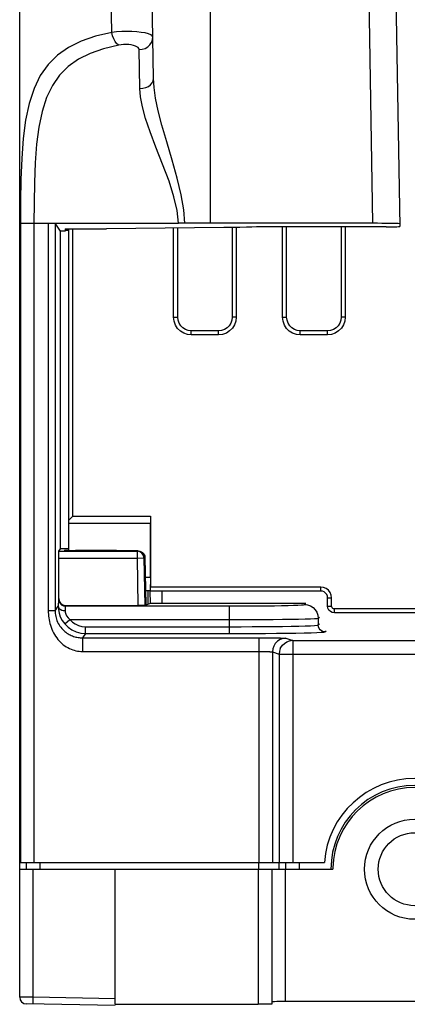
# Model space of a CAD drawing. Extents: x 0 to 420, y 0 to 297.
# Tile 4 of 86: x 59 to 66, y 72 to 90. Entities that reach past the tile are written whole.
import ezdxf

# ---------------------------------------------------------------- set-up
doc = ezdxf.new("R2010")
doc.units = 0
doc.header["$LTSCALE"] = 23.1
doc.layers.add('ALL_AXIS', color=7, linetype='CONTINUOUS')
doc.layers.add('ALL_FEATURES', color=7, linetype='CONTINUOUS')

msp = doc.modelspace()

# ---------------------------------------------------------------- linework, layer by layer
at = {"layer": 'ALL_AXIS', "color": 7, "linetype": 'CONTINUOUS'}
msp.add_line((64.511, 74.525), (64.511, 74.498), dxfattribs=at)
for radius, start, end in [(1.663, 4.312, 175.688), (1.538, 0.0998, 179.9002), (1.5, 1, 179)]:
    msp.add_arc((66.011, 74.498), radius, start, end, dxfattribs=at)
at = {"layer": 'ALL_FEATURES', "color": 7, "linetype": 'CONTINUOUS'}
for p, q in [((58.761, 72.152), (58.761, 93.673)), ((61.218, 88.999), (61.136, 93.673)), ((65.611, 93.673), (65.74, 86.287)), ((59.287, 86.348), (61.673, 86.348)), ((59.513, 86.202), (59.412, 86.346)), ((65.239, 86.346), (62.261, 86.346)), ((59.511, 80.374), (59.513, 86.202)), ((59.598, 86.202), (59.513, 86.202)), ((59.597, 86.242), (59.598, 86.227)), ((59.597, 86.242), (60.357, 86.242)), ((59.598, 86.227), (59.662, 86.227)), ((59.598, 86.219), (59.598, 86.202)), ((59.598, 86.219), (59.662, 86.219)), ((59.662, 80.898), (59.662, 86.242)), ((59.736, 80.973), (59.736, 86.242)), ((62.511, 86.267), (60.357, 86.245)), ((60.357, 86.245), (60.357, 86.242)), ((61.661, 84.623), (61.661, 86.258)), ((62.661, 86.269), (62.661, 84.623)), ((65.49, 86.282), (63.165, 86.282)), ((63.661, 84.623), (63.661, 86.282)), ((64.661, 86.282), (64.661, 84.623)), ((62.411, 84.373), (61.911, 84.373)), ((64.411, 84.373), (63.911, 84.373)), ((59.736, 80.973), (59.662, 80.898)), ((59.736, 80.973), (61.163, 80.973)), ((61.163, 80.973), (61.161, 80.848)), ((61.163, 80.973), (61.163, 79.673)), ((59.663, 80.848), (59.662, 80.898)), ((59.663, 80.336), (59.663, 80.848)), ((59.663, 80.848), (61.161, 80.848)), ((61.161, 79.848), (61.161, 80.848)), ((59.481, 80.33), (59.511, 80.374)), ((59.663, 80.374), (59.511, 80.374)), ((59.479, 79.461), (59.479, 80.205)), ((59.583, 80.349), (59.582, 80.336)), ((60.936, 80.336), (59.582, 80.336)), ((59.583, 80.349), (59.663, 80.349)), ((59.786, 80.336), (59.786, 80.348)), ((59.786, 80.348), (60.536, 80.348)), ((60.536, 80.348), (60.536, 80.336)), ((61.061, 80.214), (61.076, 79.345)), ((61.161, 79.848), (61.067, 79.848)), ((61.161, 79.848), (61.159, 79.603)), ((61.162, 79.6), (61.163, 79.673)), ((64.287, 79.673), (61.163, 79.673)), ((61.159, 79.603), (61.071, 79.603)), ((61.112, 79.603), (61.116, 79.358)), ((61.161, 79.373), (61.157, 79.6)), ((61.162, 79.6), (61.159, 79.603)), ((64.287, 79.6), (61.162, 79.6)), ((61.369, 79.6), (61.373, 79.373)), ((64.412, 79.325), (64.412, 79.475)), ((64.486, 79.325), (64.486, 79.475)), ((59.604, 79.336), (60.932, 79.336)), ((61.161, 79.373), (61.057, 79.338)), ((64.011, 79.373), (61.161, 79.373)), ((66.796, 79.273), (64.537, 79.273)), ((66.796, 79.2), (64.537, 79.2)), ((63.773, 78.692), (63.745, 78.691)), ((58.761, 74.623), (64.353, 74.623)), ((58.886, 74.498), (58.886, 74.623)), ((58.761, 74.498), (64.511, 74.498)), ((60.511, 72.02), (60.511, 74.498)), ((63.386, 74.498), (63.386, 72.025)), ((73.011, 72.07), (63.636, 72.07)), ((60.511, 71.998), (58.884, 72.027)), ((60.511, 72.02), (63.136, 72.02))]:
    msp.add_line(p, q, dxfattribs=at)
at = {"layer": 'ALL_FEATURES', "color": 9, "linetype": 'CONTINUOUS'}
for p, q in [((60.454, 89.848), (60.375, 93.673)), ((62.261, 86.346), (62.261, 93.673)), ((65.111, 93.673), (65.239, 86.346)), ((60.968, 88.817), (60.954, 89.532)), ((58.774, 86.348), (58.774, 74.623)), ((58.774, 86.348), (59.287, 86.348)), ((59.023, 86.348), (59.023, 74.623)), ((59.287, 86.348), (59.287, 79.24)), ((59.412, 86.346), (59.412, 79.24)), ((61.586, 84.623), (61.586, 86.258)), ((62.736, 86.27), (62.736, 84.623)), ((63.586, 84.623), (63.586, 86.282)), ((64.736, 86.282), (64.736, 84.623)), ((61.586, 84.623), (61.661, 84.623)), ((62.736, 84.623), (62.661, 84.623)), ((63.586, 84.623), (63.661, 84.623)), ((64.736, 84.623), (64.661, 84.623)), ((61.911, 84.298), (61.911, 84.373)), ((62.411, 84.298), (62.411, 84.373)), ((63.911, 84.298), (63.911, 84.373)), ((64.411, 84.298), (64.411, 84.373)), ((62.411, 84.298), (61.911, 84.298)), ((64.411, 84.298), (63.911, 84.298)), ((59.479, 80.205), (60.917, 80.205)), ((59.481, 80.33), (60.917, 80.33)), ((60.936, 80.336), (60.917, 80.33)), ((60.917, 80.33), (60.917, 80.205)), ((60.917, 80.205), (61.041, 80.207)), ((60.917, 80.205), (60.932, 79.336)), ((61.061, 80.214), (61.041, 80.207)), ((61.041, 80.207), (61.057, 79.338)), ((64.287, 79.6), (64.287, 79.673)), ((64.412, 79.475), (64.486, 79.475)), ((59.412, 79.24), (59.47, 79.323)), ((59.479, 79.461), (59.473, 79.453)), ((59.604, 79.336), (59.598, 79.328)), ((59.598, 79.328), (62.614, 79.328)), ((62.614, 78.821), (62.614, 79.328)), ((63.989, 79.351), (64.011, 79.373)), ((64.412, 79.325), (64.486, 79.325)), ((59.412, 79.24), (59.287, 79.24)), ((64.239, 79.101), (64.261, 79.123)), ((64.537, 79.2), (64.537, 79.273)), ((59.588, 78.996), (59.683, 79.078)), ((59.683, 79.078), (62.614, 79.078)), ((59.968, 78.821), (59.968, 78.946)), ((59.968, 78.946), (62.614, 78.946)), ((64.239, 79.101), (64.239, 78.976)), ((64.239, 78.976), (64.261, 78.998)), ((59.968, 78.821), (59.913, 78.742)), ((59.968, 78.821), (62.614, 78.821)), ((64.364, 78.851), (64.386, 78.873)), ((59.913, 78.742), (59.913, 78.492)), ((59.913, 78.742), (63.177, 78.742)), ((63.149, 78.742), (63.149, 74.623)), ((63.177, 78.742), (63.233, 78.742)), ((63.233, 78.742), (63.288, 78.742)), ((63.288, 78.742), (63.341, 78.741)), ((63.341, 78.741), (63.391, 78.741)), ((63.391, 78.741), (63.439, 78.74)), ((63.439, 78.74), (63.483, 78.74)), ((63.648, 78.734), (63.773, 78.692)), ((63.773, 78.692), (63.773, 74.623)), ((63.773, 78.692), (67.028, 78.692)), ((61.052, 78.492), (61.341, 78.492)), ((61.341, 78.492), (63.163, 78.492)), ((63.163, 78.492), (63.191, 78.492)), ((63.191, 78.492), (63.218, 78.492)), ((63.218, 78.492), (63.245, 78.491)), ((63.282, 78.491), (63.305, 78.49)), ((63.399, 78.484), (63.399, 74.623)), ((63.399, 78.484), (63.523, 78.442)), ((63.523, 78.442), (63.523, 74.623)), ((63.523, 78.442), (67.028, 78.442)), ((59.136, 74.498), (59.136, 74.623)), ((63.149, 74.498), (63.149, 74.623)), ((63.523, 74.498), (63.523, 74.623)), ((63.642, 74.623), (63.642, 74.498)), ((63.891, 74.623), (63.891, 74.498)), ((59.007, 72.15), (59.007, 74.498)), ((63.136, 74.498), (63.136, 72.02)), ((63.636, 74.498), (63.636, 72.07)), ((59.007, 72.15), (58.761, 72.152)), ((60.511, 72.123), (59.007, 72.15))]:
    msp.add_line(p, q, dxfattribs=at)
for points in [[(60.454, 89.848), (60.155, 89.776), (59.891, 89.685), (59.658, 89.569), (59.455, 89.428), (59.283, 89.258), (59.139, 89.056), (59.024, 88.819), (58.935, 88.546), (58.87, 88.239), (58.827, 87.899), (58.799, 87.534), (58.784, 87.149), (58.776, 86.751), (58.774, 86.348)], [(61.204, 89.765), (61.195, 89.786), (61.167, 89.805), (61.123, 89.822), (61.064, 89.837), (60.992, 89.848), (60.91, 89.856), (60.821, 89.861), (60.728, 89.863), (60.633, 89.861), (60.541, 89.856), (60.454, 89.848)], [(60.578, 89.614), (60.546, 89.64), (60.515, 89.679), (60.488, 89.729), (60.467, 89.787), (60.454, 89.848)], [(60.954, 89.532), (61.011, 89.538), (61.064, 89.555), (61.112, 89.583), (61.151, 89.62), (61.181, 89.664), (61.199, 89.713), (61.204, 89.765)], [(60.578, 89.614), (60.302, 89.547), (60.057, 89.461), (59.841, 89.354), (59.654, 89.222), (59.494, 89.063), (59.361, 88.874), (59.255, 88.653), (59.172, 88.399), (59.112, 88.112), (59.072, 87.795), (59.046, 87.455), (59.032, 87.095), (59.025, 86.724), (59.023, 86.348)], [(60.954, 89.532), (60.949, 89.551), (60.936, 89.569), (60.913, 89.585), (60.884, 89.598), (60.848, 89.609), (60.806, 89.617), (60.762, 89.623), (60.715, 89.625), (60.668, 89.624), (60.622, 89.621), (60.578, 89.614)], [(60.968, 88.817), (61.024, 88.822), (61.077, 88.836), (61.125, 88.858), (61.164, 88.887), (61.194, 88.921), (61.212, 88.959), (61.218, 88.999)], [(61.791, 86.348), (61.772, 86.595), (61.727, 86.868), (61.654, 87.172), (61.559, 87.506), (61.459, 87.842), (61.371, 88.146), (61.303, 88.411), (61.256, 88.64), (61.228, 88.835), (61.218, 88.999)], [(61.673, 86.348), (61.649, 86.579), (61.593, 86.833), (61.502, 87.117), (61.385, 87.429), (61.262, 87.741), (61.154, 88.024), (61.071, 88.27), (61.014, 88.483), (60.98, 88.665), (60.968, 88.817)], [(61.911, 84.298), (61.839, 84.307), (61.771, 84.33), (61.71, 84.368), (61.658, 84.419), (61.619, 84.48), (61.595, 84.55), (61.586, 84.623)], [(62.736, 84.623), (62.728, 84.551), (62.704, 84.483), (62.666, 84.422), (62.615, 84.371), (62.554, 84.332), (62.485, 84.307), (62.411, 84.298)], [(63.911, 84.298), (63.839, 84.307), (63.771, 84.33), (63.71, 84.368), (63.658, 84.419), (63.619, 84.48), (63.595, 84.55), (63.586, 84.623)], [(64.736, 84.623), (64.728, 84.551), (64.704, 84.483), (64.666, 84.422), (64.615, 84.371), (64.554, 84.332), (64.485, 84.307), (64.411, 84.298)], [(61.041, 80.207), (61.037, 80.239), (61.024, 80.269), (61.004, 80.294), (60.978, 80.313), (60.948, 80.326), (60.917, 80.33)], [(59.473, 79.453), (59.472, 79.446), (59.471, 79.43), (59.471, 79.404), (59.47, 79.368), (59.47, 79.323)], [(59.47, 79.323), (59.474, 79.302), (59.487, 79.282), (59.507, 79.265), (59.532, 79.252), (59.562, 79.244), (59.595, 79.241)], [(59.473, 79.453), (59.477, 79.42), (59.49, 79.39), (59.51, 79.364)], [(59.51, 79.364), (59.535, 79.344), (59.566, 79.332), (59.598, 79.328)], [(59.598, 79.328), (59.597, 79.323), (59.596, 79.313), (59.596, 79.295), (59.595, 79.271), (59.595, 79.241)], [(62.614, 79.328), (62.794, 79.328), (62.965, 79.328), (63.131, 79.329), (63.288, 79.331), (63.435, 79.332), (63.568, 79.334), (63.686, 79.336), (63.786, 79.339), (63.868, 79.342), (63.931, 79.345), (63.972, 79.348), (63.989, 79.351)], [(63.989, 79.351), (64.044, 79.345), (64.097, 79.326), (64.145, 79.297), (64.184, 79.257), (64.214, 79.21), (64.233, 79.157), (64.239, 79.101)], [(59.287, 79.24), (59.287, 79.207), (59.289, 79.175), (59.291, 79.142), (59.295, 79.108), (59.3, 79.075), (59.307, 79.04), (59.315, 79.006), (59.324, 78.972), (59.336, 78.937), (59.349, 78.903), (59.364, 78.868), (59.381, 78.834), (59.399, 78.801), (59.419, 78.77), (59.44, 78.741), (59.463, 78.712), (59.486, 78.686), (59.511, 78.661), (59.536, 78.638), (59.562, 78.616), (59.589, 78.596), (59.617, 78.578), (59.646, 78.562), (59.675, 78.547), (59.704, 78.534), (59.734, 78.523), (59.764, 78.513), (59.794, 78.506), (59.824, 78.5), (59.854, 78.495), (59.883, 78.493), (59.913, 78.492)], [(59.412, 79.24), (59.412, 79.214), (59.414, 79.188), (59.418, 79.162), (59.423, 79.135), (59.429, 79.109), (59.437, 79.083), (59.446, 79.058), (59.457, 79.032), (59.469, 79.007), (59.483, 78.983), (59.498, 78.959), (59.515, 78.937), (59.532, 78.915), (59.551, 78.896), (59.569, 78.877), (59.588, 78.86), (59.608, 78.845), (59.628, 78.83), (59.648, 78.817), (59.668, 78.805), (59.689, 78.794), (59.709, 78.785), (59.73, 78.776), (59.751, 78.769), (59.771, 78.762), (59.792, 78.757), (59.813, 78.752), (59.833, 78.748), (59.853, 78.746), (59.873, 78.744), (59.893, 78.742), (59.913, 78.742)], [(59.595, 79.241), (59.597, 79.21), (59.606, 79.177), (59.622, 79.144), (59.648, 79.11), (59.683, 79.078)], [(59.588, 78.996), (59.65, 78.936), (59.719, 78.888), (59.796, 78.852), (59.881, 78.829), (59.968, 78.821)], [(59.683, 79.078), (59.729, 79.032), (59.781, 78.996), (59.839, 78.969), (59.903, 78.952), (59.968, 78.946)], [(62.614, 79.078), (62.827, 79.078), (63.029, 79.078), (63.225, 79.079), (63.411, 79.081), (63.584, 79.082), (63.741, 79.084), (63.881, 79.087), (64, 79.089), (64.096, 79.092), (64.17, 79.095), (64.219, 79.098), (64.239, 79.101)], [(62.614, 78.946), (62.825, 78.946), (63.028, 78.947), (63.226, 78.948), (63.413, 78.95), (63.587, 78.952), (63.745, 78.955), (63.884, 78.958), (64.003, 78.961), (64.099, 78.964), (64.173, 78.968), (64.22, 78.972), (64.239, 78.976)], [(64.364, 78.851), (64.331, 78.855), (64.301, 78.868), (64.275, 78.888), (64.256, 78.914), (64.243, 78.944), (64.239, 78.976)], [(62.614, 78.821), (62.841, 78.821), (63.06, 78.822), (63.273, 78.823), (63.475, 78.825), (63.662, 78.827), (63.832, 78.83), (63.982, 78.833), (64.11, 78.836), (64.214, 78.839), (64.293, 78.843), (64.344, 78.847), (64.364, 78.851)], [(63.648, 78.734), (63.593, 78.727), (63.54, 78.709), (63.493, 78.679), (63.453, 78.64), (63.423, 78.592), (63.405, 78.539), (63.399, 78.484)], [(63.483, 78.74), (63.522, 78.739), (63.54, 78.739), (63.557, 78.738), (63.573, 78.738), (63.587, 78.737), (63.6, 78.737), (63.611, 78.737), (63.621, 78.736), (63.63, 78.736), (63.637, 78.735), (63.642, 78.735), (63.646, 78.734), (63.648, 78.734)], [(59.913, 78.492), (60.102, 78.492), (60.31, 78.492), (60.537, 78.492), (61.052, 78.492)], [(63.245, 78.491), (63.27, 78.491), (63.282, 78.491)], [(63.305, 78.49), (63.326, 78.489), (63.336, 78.489), (63.345, 78.489), (63.353, 78.488), (63.361, 78.488), (63.368, 78.488), (63.374, 78.487), (63.38, 78.487), (63.385, 78.486), (63.389, 78.486), (63.393, 78.485), (63.396, 78.485), (63.397, 78.484), (63.399, 78.484)], [(59.007, 72.025), (59.006, 72.029), (59.006, 72.041), (59.006, 72.061), (59.006, 72.087), (59.006, 72.117), (59.007, 72.15)]]:
    msp.add_lwpolyline(points, dxfattribs=at)
at = {"layer": 'ALL_FEATURES', "color": 7, "linetype": 'CONTINUOUS'}
for points in [[(59.287, 86.348), (59.318, 86.348), (59.348, 86.348), (59.374, 86.348), (59.395, 86.347), (59.407, 86.347), (59.412, 86.346)], [(61.754, 86.348), (61.714, 86.348), (61.673, 86.348)], [(62.261, 86.346), (62.139, 86.346), (62.019, 86.346), (61.902, 86.347), (61.754, 86.348)], [(65.739, 86.337), (65.732, 86.339), (65.709, 86.34), (65.672, 86.341), (65.622, 86.343), (65.561, 86.344), (65.489, 86.345), (65.41, 86.345), (65.326, 86.346), (65.239, 86.346)], [(63.165, 86.282), (63.105, 86.279), (63.024, 86.276), (62.922, 86.274), (62.801, 86.271), (62.664, 86.269), (62.511, 86.267)], [(65.49, 86.282), (65.546, 86.283), (65.599, 86.283), (65.646, 86.283), (65.686, 86.284), (65.715, 86.285), (65.734, 86.286), (65.74, 86.287)], [(61.911, 84.373), (61.856, 84.38), (61.803, 84.398), (61.756, 84.427), (61.717, 84.466), (61.687, 84.513), (61.668, 84.567), (61.661, 84.623)], [(62.661, 84.623), (62.655, 84.568), (62.637, 84.515), (62.607, 84.468), (62.568, 84.429), (62.521, 84.399), (62.468, 84.38), (62.411, 84.373)], [(63.911, 84.373), (63.856, 84.38), (63.803, 84.398), (63.756, 84.427), (63.717, 84.466), (63.687, 84.513), (63.668, 84.567), (63.661, 84.623)], [(64.661, 84.623), (64.655, 84.568), (64.637, 84.515), (64.607, 84.468), (64.568, 84.429), (64.521, 84.399), (64.468, 84.38), (64.411, 84.373)], [(59.479, 80.205), (59.479, 80.237), (59.479, 80.267), (59.48, 80.292), (59.48, 80.312), (59.48, 80.325), (59.481, 80.33)], [(60.936, 80.336), (60.968, 80.332), (60.998, 80.32), (61.024, 80.3), (61.044, 80.275), (61.057, 80.245), (61.061, 80.214)], [(64.486, 79.475), (64.479, 79.526), (64.459, 79.574), (64.428, 79.616), (64.386, 79.647), (64.338, 79.667), (64.287, 79.673)], [(64.412, 79.475), (64.408, 79.507), (64.396, 79.537), (64.376, 79.563), (64.349, 79.583), (64.319, 79.596), (64.287, 79.6)], [(59.47, 79.323), (59.473, 79.26), (59.485, 79.196), (59.507, 79.13), (59.541, 79.062), (59.588, 78.996)], [(59.479, 79.461), (59.483, 79.429), (59.496, 79.399), (59.516, 79.373), (59.542, 79.353), (59.572, 79.341), (59.604, 79.336)], [(61.057, 79.338), (61.051, 79.338), (61.038, 79.337), (61.018, 79.337), (60.992, 79.337), (60.963, 79.336), (60.932, 79.336)], [(64.537, 79.2), (64.499, 79.206), (64.464, 79.224), (64.436, 79.251), (64.419, 79.286), (64.412, 79.325)], [(64.537, 79.273), (64.522, 79.276), (64.507, 79.283), (64.496, 79.295), (64.489, 79.309), (64.486, 79.325)], [(63.545, 78.546), (63.554, 78.563), (63.583, 78.605), (63.621, 78.641), (63.665, 78.668), (63.715, 78.686), (63.745, 78.691)], [(63.545, 78.546), (63.529, 78.499), (63.523, 78.442)], [(63.636, 72.07), (63.581, 72.07), (63.528, 72.07), (63.48, 72.069), (63.441, 72.068), (63.411, 72.068), (63.392, 72.067), (63.386, 72.066)], [(63.386, 72.025), (63.38, 72.024), (63.361, 72.023), (63.332, 72.022), (63.292, 72.021), (63.245, 72.021), (63.192, 72.02), (63.136, 72.02)]]:
    msp.add_lwpolyline(points, dxfattribs=at)
for radius in [0.919, 0.669]:
    msp.add_circle((66.011, 74.498), radius, dxfattribs=at)
msp.add_arc((58.886, 72.152), 0.125, 180, 269, dxfattribs=at)

doc.saveas('drawing.dxf')
